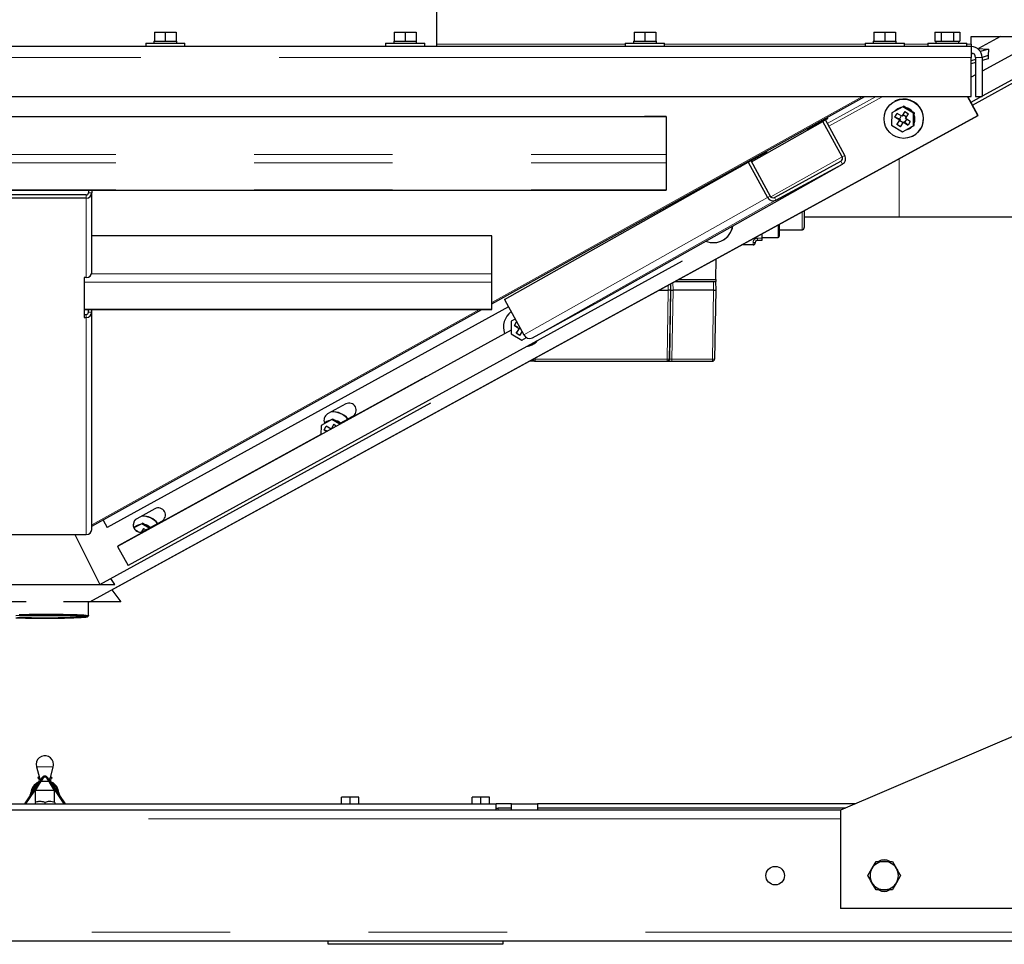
# Model space of a CAD drawing. Header units: millimetres. Extents: x 30 to 245, y 63 to 147.
# Tile 26 of 67: x 111.25 to 120.29, y 64.99 to 73.48. Entities that reach past the tile are written whole.
import ezdxf

# ---------------------------------------------------------------- set-up
doc = ezdxf.new("R2010")
doc.units = ezdxf.units.MM
doc.linetypes.add('PHANTOM', pattern=[12.7, 6.35, -1.27, 1.27, -1.27, 1.27, -1.27])

msp = doc.modelspace()

# ---------------------------------------------------------------- linework, layer by layer
at = {"color": 7, "linetype": 'Continuous', "lineweight": 25}
for p, q in [((115.0785, 73.2307), (115.0785, 73.7507)), ((112.4885, 73.3607), (112.4885, 73.2807)), ((112.4885, 73.3607), (112.5885, 73.3607)), ((112.5885, 73.3607), (112.5885, 73.2807)), ((112.5885, 73.3607), (112.6885, 73.3607)), ((112.6885, 73.3607), (112.6885, 73.2807)), ((114.6885, 73.3607), (114.6885, 73.2807)), ((114.6885, 73.3607), (114.7885, 73.3607)), ((114.7885, 73.3607), (114.7885, 73.2807)), ((114.7885, 73.3607), (114.8885, 73.3607)), ((114.8885, 73.3607), (114.8885, 73.2807)), ((116.8885, 73.3607), (116.8885, 73.2807)), ((116.8885, 73.3607), (116.9885, 73.3607)), ((116.9885, 73.3607), (116.9885, 73.2807)), ((116.9885, 73.3607), (117.0885, 73.3607)), ((117.0885, 73.3607), (117.0885, 73.2807)), ((119.0885, 73.3607), (119.0885, 73.2807)), ((119.0885, 73.3607), (119.1885, 73.3607)), ((119.1885, 73.3607), (119.1885, 73.2807)), ((119.1885, 73.3607), (119.2885, 73.3607)), ((119.2885, 73.3607), (119.2885, 73.2807)), ((119.647, 73.3607), (119.647, 73.2807)), ((119.647, 73.3607), (119.7048, 73.3607)), ((119.7048, 73.3607), (119.7048, 73.2807)), ((119.7048, 73.3607), (119.8202, 73.3607)), ((119.8202, 73.3607), (119.8202, 73.2807)), ((119.8202, 73.3607), (119.878, 73.3607)), ((119.878, 73.3607), (119.878, 73.2807)), ((112.4085, 73.2607), (112.4085, 73.2307)), ((112.4085, 73.2607), (112.7685, 73.2607)), ((112.4835, 73.2807), (112.4835, 73.2607)), ((112.4835, 73.2807), (112.4885, 73.2807)), ((112.4885, 73.2807), (112.5108, 73.2807)), ((112.5108, 73.2807), (112.5662, 73.2807)), ((112.5662, 73.2807), (112.5885, 73.2807)), ((112.5885, 73.2807), (112.6108, 73.2807)), ((112.6108, 73.2807), (112.6662, 73.2807)), ((112.6662, 73.2807), (112.6885, 73.2807)), ((112.6885, 73.2807), (112.6935, 73.2807)), ((112.6935, 73.2607), (112.6935, 73.2807)), ((112.7685, 73.2307), (112.7685, 73.2607)), ((114.6085, 73.2607), (114.6085, 73.2307)), ((114.6085, 73.2607), (114.9685, 73.2607)), ((114.6835, 73.2807), (114.6835, 73.2607)), ((114.6835, 73.2807), (114.6885, 73.2807)), ((114.6885, 73.2807), (114.7108, 73.2807)), ((114.7108, 73.2807), (114.7662, 73.2807)), ((114.7662, 73.2807), (114.7885, 73.2807)), ((114.7885, 73.2807), (114.8108, 73.2807)), ((114.8108, 73.2807), (114.8662, 73.2807)), ((114.8662, 73.2807), (114.8885, 73.2807)), ((114.8885, 73.2807), (114.8935, 73.2807)), ((114.8935, 73.2607), (114.8935, 73.2807)), ((114.9685, 73.2307), (114.9685, 73.2607)), ((116.8085, 73.2607), (116.8085, 73.2307)), ((116.8085, 73.2607), (117.1685, 73.2607)), ((116.8835, 73.2807), (116.8835, 73.2607)), ((116.8835, 73.2807), (116.8885, 73.2807)), ((116.8885, 73.2807), (116.9108, 73.2807)), ((116.9108, 73.2807), (116.9662, 73.2807)), ((116.9662, 73.2807), (116.9885, 73.2807)), ((116.9885, 73.2807), (117.0108, 73.2807)), ((117.0108, 73.2807), (117.0662, 73.2807)), ((117.0662, 73.2807), (117.0885, 73.2807)), ((117.0885, 73.2807), (117.0935, 73.2807)), ((117.0935, 73.2607), (117.0935, 73.2807)), ((117.1685, 73.2307), (117.1685, 73.2607)), ((119.0085, 73.2607), (119.0085, 73.2307)), ((119.0085, 73.2607), (119.3685, 73.2607)), ((119.0835, 73.2807), (119.0835, 73.2607)), ((119.0835, 73.2807), (119.0885, 73.2807)), ((119.0885, 73.2807), (119.1108, 73.2807)), ((119.1108, 73.2807), (119.1662, 73.2807)), ((119.1662, 73.2807), (119.1885, 73.2807)), ((119.1885, 73.2807), (119.2108, 73.2807)), ((119.2108, 73.2807), (119.2662, 73.2807)), ((119.2662, 73.2807), (119.2885, 73.2807)), ((119.2885, 73.2807), (119.2935, 73.2807)), ((119.2935, 73.2607), (119.2935, 73.2807)), ((119.3685, 73.2307), (119.3685, 73.2607)), ((119.5825, 73.2607), (119.5825, 73.2307)), ((119.5825, 73.2607), (119.7625, 73.2607)), ((119.647, 73.2807), (119.6599, 73.2807)), ((119.6575, 73.2807), (119.6575, 73.2607)), ((119.6599, 73.2807), (119.6919, 73.2807)), ((119.6919, 73.2807), (119.7048, 73.2807)), ((119.7048, 73.2807), (119.7305, 73.2807)), ((119.7305, 73.2807), (119.7945, 73.2807)), ((119.7625, 73.2607), (119.9425, 73.2607)), ((119.7945, 73.2807), (119.8202, 73.2807)), ((119.8202, 73.2807), (119.8331, 73.2807)), ((119.8331, 73.2807), (119.8651, 73.2807)), ((119.8651, 73.2807), (119.878, 73.2807)), ((119.8675, 73.2607), (119.8675, 73.2807)), ((119.9425, 73.2307), (119.9425, 73.2607)), ((119.9825, 73.3234), (121.6885, 73.3234)), ((119.9825, 73.2534), (119.9825, 73.3234)), ((119.9933, 72.6927), (121.1411, 73.3234)), ((120.2508, 73.3234), (120.0493, 73.2127)), ((120.6635, 73.3234), (120.0825, 73.0042)), ((120.6661, 73.3234), (120.0825, 73.0028)), ((121.0813, 73.3234), (120.0825, 72.7746)), ((119.9825, 73.2307), (102.9945, 73.2307)), ((119.9825, 73.2534), (119.9825, 73.2307)), ((119.9825, 73.2307), (119.9825, 73.1307)), ((120.039, 73.2133), (120.142, 73.2073)), ((120.142, 73.2073), (120.0668, 73.1845)), ((120.142, 73.2073), (120.1386, 73.1474)), ((120.0029, 73.1652), (119.9825, 73.159)), ((119.9825, 72.7707), (119.9825, 73.1307)), ((120.0225, 73.1123), (119.9825, 73.1001)), ((120.0225, 73.0828), (119.9825, 73.0707)), ((120.0225, 73.1307), (120.0225, 72.7707)), ((120.1386, 73.1474), (120.0825, 73.1304)), ((120.0825, 73.1307), (120.0825, 72.7707)), ((120.1368, 73.1175), (120.0825, 73.101)), ((120.1386, 73.1474), (120.1368, 73.1175)), ((120.0225, 72.9712), (119.9825, 72.9492)), ((120.0225, 72.9698), (119.9825, 72.9478)), ((102.9945, 72.7707), (119.9825, 72.7707)), ((115.5835, 70.869), (119.0055, 72.7707)), ((119.2853, 72.7306), (119.2827, 72.7293)), ((120.0422, 72.5973), (119.9474, 72.7707)), ((120.0448, 72.5985), (119.9507, 72.7707)), ((120.0756, 72.7707), (119.9795, 72.718)), ((120.0225, 72.7707), (120.0825, 72.7707)), ((119.3551, 72.6785), (119.2543, 72.6233)), ((119.3155, 72.6618), (119.3138, 72.661)), ((119.372, 72.6336), (119.346, 72.5906)), ((119.3551, 72.6785), (119.362, 72.6819)), ((119.4535, 72.6184), (119.3551, 72.6785)), ((119.3572, 72.6021), (119.372, 72.6336)), ((119.3839, 72.6685), (119.362, 72.6819)), ((119.372, 72.6336), (119.4061, 72.6128)), ((119.4385, 72.6352), (119.3839, 72.6685)), ((119.4604, 72.6218), (119.4385, 72.6352)), ((105.7835, 72.588), (117.1835, 72.588)), ((111.8968, 68.1347), (120.0422, 72.5973)), ((112.0979, 68.2447), (120.0448, 72.5985)), ((117.1835, 72.588), (116.9835, 72.588)), ((117.1835, 72.588), (117.1835, 72.239)), ((117.965, 72.1736), (118.6197, 72.543)), ((118.4795, 72.4666), (118.6445, 72.5565)), ((118.667, 72.5689), (118.4854, 72.4699)), ((118.7974, 72.2185), (118.6197, 72.543)), ((118.6444, 72.5566), (118.6445, 72.5565)), ((118.6445, 72.5565), (118.6445, 72.5565)), ((118.8221, 72.2319), (118.6445, 72.5565)), ((118.6446, 72.5563), (118.667, 72.5689)), ((119.2543, 72.6233), (119.2519, 72.5079)), ((119.2824, 72.5828), (119.303, 72.6169)), ((119.2824, 72.5828), (119.3253, 72.5565)), ((119.3229, 72.5647), (119.2824, 72.5828)), ((119.3253, 72.5565), (119.2993, 72.5135)), ((119.2993, 72.5135), (119.3262, 72.5509)), ((119.346, 72.5906), (119.303, 72.6169)), ((119.3406, 72.5939), (119.3229, 72.5647)), ((119.3229, 72.5647), (119.3314, 72.5595)), ((119.3314, 72.5595), (119.3253, 72.5565)), ((119.3314, 72.5595), (119.3262, 72.5509)), ((119.3262, 72.5509), (119.3572, 72.532)), ((119.352, 72.5936), (119.346, 72.5906)), ((119.3572, 72.6021), (119.352, 72.5936)), ((119.3882, 72.5832), (119.3572, 72.6021)), ((119.3655, 72.5387), (119.3594, 72.5357)), ((119.3655, 72.5387), (119.374, 72.5334)), ((119.374, 72.5334), (119.3917, 72.5627)), ((119.3801, 72.5698), (119.4061, 72.6128)), ((119.423, 72.5436), (119.3801, 72.5698)), ((119.423, 72.5436), (119.4024, 72.5095)), ((119.4511, 72.5031), (119.4535, 72.6184)), ((119.4535, 72.6184), (119.4604, 72.6218)), ((119.4586, 72.5321), (119.4599, 72.5961)), ((119.4599, 72.5961), (119.4604, 72.6218)), ((120.0448, 72.5985), (120.0422, 72.5973)), ((118.4854, 72.4699), (118.4795, 72.4666)), ((119.2519, 72.5079), (119.3503, 72.4478)), ((119.3334, 72.4927), (119.2993, 72.5135)), ((119.3334, 72.4927), (119.3594, 72.5357)), ((119.3503, 72.4478), (119.4511, 72.5031)), ((119.3503, 72.4478), (119.3572, 72.4512)), ((119.3572, 72.4512), (119.3797, 72.4635)), ((119.3594, 72.5357), (119.4024, 72.5095)), ((119.4024, 72.5095), (119.374, 72.5334)), ((119.3797, 72.4635), (119.4356, 72.4941)), ((119.4055, 72.4721), (119.4072, 72.4729)), ((119.4356, 72.4941), (119.458, 72.5064)), ((119.4511, 72.5031), (119.458, 72.5064)), ((119.458, 72.5064), (119.4586, 72.5321)), ((119.44, 72.4055), (119.4426, 72.4067)), ((117.1835, 72.239), (117.1835, 72.1624)), ((118.1059, 72.2631), (117.9244, 72.1641)), ((117.9349, 72.1698), (118.0999, 72.2597)), ((117.9597, 72.1833), (117.9349, 72.1698)), ((117.9597, 72.1833), (118.1373, 71.8587)), ((118.0999, 72.2597), (118.1059, 72.2631)), ((118.0999, 72.2598), (118.0999, 72.2597)), ((118.1765, 71.8459), (118.787, 72.1786)), ((115.7003, 70.909), (117.9349, 72.1698)), ((116.5668, 70.8916), (118.8014, 72.1523)), ((117.1835, 72.1624), (117.1835, 71.9168)), ((117.9244, 72.1641), (117.8588, 72.1272)), ((117.8588, 72.1272), (117.8753, 72.1361)), ((117.8752, 72.1364), (117.8753, 72.1361)), ((117.8753, 72.1361), (117.9349, 72.1698)), ((117.9349, 72.1699), (117.9349, 72.1698)), ((117.9349, 72.1698), (118.1125, 71.8452)), ((118.1909, 71.8195), (118.8014, 72.1523)), ((105.7835, 71.9134), (117.1835, 71.9134)), ((111.8835, 71.9134), (111.8835, 71.8875)), ((111.9135, 71.9134), (111.9135, 71.8875)), ((117.1835, 71.9168), (117.1835, 71.9134)), ((111.8635, 71.8686), (111.1035, 71.8686)), ((111.8635, 71.8403), (111.1035, 71.8403)), ((111.9135, 71.1572), (111.9135, 71.8875)), ((118.4505, 71.7251), (118.4505, 71.5695)), ((118.4505, 71.6665), (119.3225, 71.6665)), ((119.3225, 71.6665), (120.8035, 71.6665)), ((118.2205, 71.599), (118.2205, 71.4895)), ((118.2205, 71.5495), (118.4305, 71.5495)), ((115.5835, 71.4925), (111.9135, 71.4925)), ((115.5835, 71.4925), (115.3835, 71.4925)), ((115.5835, 71.1435), (115.5835, 71.4925)), ((118.0605, 71.5114), (118.0605, 71.472)), ((118.0605, 71.4795), (118.2105, 71.4795)), ((118.0605, 71.472), (118.0605, 71.452)), ((117.6942, 71.449), (117.6968, 71.4502)), ((117.9805, 71.4095), (117.8745, 71.4095)), ((118.0005, 71.432), (118.0005, 71.4295)), ((118.0605, 71.452), (118.0205, 71.452)), ((117.6385, 71.0935), (117.6418, 71.282)), ((117.3303, 71.2621), (112.2465, 68.4685)), ((111.8635, 71.11), (111.8435, 71.11)), ((111.8435, 71.11), (111.8435, 70.7448)), ((115.5835, 71.067), (115.5835, 71.1435)), ((117.2977, 71.0935), (117.6385, 71.0935)), ((117.6385, 71.0935), (117.6382, 71.0735)), ((115.5835, 70.8214), (115.5835, 71.067)), ((117.2612, 71.0735), (117.6171, 71.0735)), ((117.6371, 71.0735), (117.6385, 70.9935)), ((117.6371, 71.0735), (117.6382, 71.0735)), ((115.7045, 70.9114), (115.7003, 70.909)), ((117.1152, 70.9935), (117.203, 70.9935)), ((117.2264, 70.9935), (117.223, 70.9935)), ((117.6185, 70.9935), (117.2464, 70.9935)), ((117.6385, 70.9935), (117.6275, 70.3631)), ((115.7366, 70.8428), (112.0537, 68.819)), ((115.5835, 70.818), (115.5835, 70.8214)), ((115.7003, 70.909), (115.8779, 70.5844)), ((115.9563, 70.5588), (116.5668, 70.8916)), ((111.8435, 70.818), (115.5835, 70.818)), ((111.8435, 70.7731), (111.8635, 70.7731)), ((111.8435, 70.7448), (111.8635, 70.7448)), ((111.8835, 70.792), (111.8835, 70.818)), ((111.9135, 70.792), (111.9135, 70.818)), ((111.9135, 68.8294), (115.4918, 70.818)), ((111.9135, 68.8003), (111.9135, 70.792)), ((115.7975, 70.7314), (115.792, 70.726)), ((115.7626, 70.7103), (115.7602, 70.595)), ((115.7983, 70.7299), (115.7626, 70.7103)), ((115.7907, 70.6698), (115.8113, 70.7039)), ((115.7907, 70.6698), (115.8336, 70.6435)), ((115.8219, 70.6559), (115.7907, 70.6698)), ((115.8336, 70.6435), (115.8076, 70.6006)), ((115.8132, 70.7027), (115.8113, 70.7039)), ((115.8326, 70.6673), (115.8273, 70.6644)), ((115.8384, 70.6458), (115.8336, 70.6435)), ((115.7609, 70.6279), (112.1501, 68.6438)), ((115.7602, 70.595), (115.8586, 70.5349)), ((115.8076, 70.6006), (115.8284, 70.6294)), ((115.8417, 70.5797), (115.8076, 70.6006)), ((115.8417, 70.5797), (115.8621, 70.6134)), ((115.8586, 70.5349), (115.9031, 70.5593)), ((115.8586, 70.5349), (115.8633, 70.5372)), ((115.9483, 70.4925), (115.9509, 70.4938)), ((115.9324, 70.3455), (115.9728, 70.3455)), ((115.9815, 70.3435), (117.1921, 70.3435)), ((116.0585, 70.3433), (116.0585, 70.3435)), ((116.1779, 70.3435), (116.1779, 70.3434)), ((116.3391, 70.3434), (116.3391, 70.3435)), ((117.1921, 70.3435), (117.1955, 70.3435)), ((117.2355, 70.3435), (117.6075, 70.3435)), ((114.9795, 70.2), (114.1978, 69.7704)), ((111.9872, 68.2932), (115.023, 69.9615)), ((114.2438, 69.9508), (114.0775, 69.8594)), ((114.1933, 69.7748), (114.3065, 69.8369)), ((114.2634, 69.8136), (114.3077, 69.8379)), ((114.3077, 69.8379), (114.3183, 69.8452)), ((114.0167, 69.7538), (114.015, 69.669)), ((114.1175, 69.809), (114.0167, 69.7538)), ((114.0448, 69.7133), (114.0654, 69.7474)), ((114.1084, 69.7212), (114.0654, 69.7474)), ((114.0779, 69.7924), (114.0762, 69.7915)), ((114.1344, 69.7642), (114.1084, 69.7212)), ((114.1175, 69.809), (114.1245, 69.8124)), ((114.1897, 69.7649), (114.1175, 69.809)), ((114.1196, 69.7326), (114.1344, 69.7642)), ((114.1464, 69.799), (114.1245, 69.8124)), ((114.1344, 69.7642), (114.1599, 69.7486)), ((114.1955, 69.769), (114.1464, 69.799)), ((114.015, 69.6699), (112.1549, 68.6478)), ((114.0448, 69.7133), (114.0689, 69.6986)), ((114.0723, 69.701), (114.0448, 69.7133)), ((114.103, 69.7245), (114.0973, 69.715)), ((114.1129, 69.7233), (114.1084, 69.7212)), ((114.1196, 69.7326), (114.1148, 69.7246)), ((114.1243, 69.7298), (114.1196, 69.7326)), ((112.493, 68.9887), (112.3267, 68.8973)), ((112.0168, 68.886), (112.0537, 68.819)), ((112.3717, 68.8525), (112.2996, 68.8131)), ((112.3321, 68.8359), (112.3303, 68.835)), ((112.3717, 68.8525), (112.3786, 68.8559)), ((112.4396, 68.8111), (112.3717, 68.8525)), ((112.4005, 68.8425), (112.3786, 68.8559)), ((112.3894, 68.7835), (112.5557, 68.8748)), ((112.4458, 68.8148), (112.4005, 68.8425)), ((112.4416, 68.8125), (112.5569, 68.8759)), ((112.5569, 68.8759), (112.5675, 68.8831)), ((111.1035, 68.7531), (111.8635, 68.7531)), ((111.7574, 68.7531), (111.9872, 68.2932)), ((112.3186, 68.7893), (112.3196, 68.7909)), ((112.3404, 68.7782), (112.3196, 68.7909)), ((112.3312, 68.7829), (112.3365, 68.7806)), ((112.3886, 68.8077), (112.3698, 68.7766)), ((112.372, 68.7777), (112.3906, 68.7845)), ((112.3748, 68.7783), (112.3886, 68.8077)), ((112.3886, 68.8077), (112.4098, 68.7947)), ((112.3906, 68.7845), (112.3963, 68.7876)), ((112.1549, 68.6478), (112.1501, 68.6438)), ((112.1501, 68.6438), (112.2465, 68.4685)), ((110.8405, 68.2932), (112.1265, 68.2932)), ((112.1265, 68.2932), (112.0888, 68.349)), ((112.1265, 68.2936), (112.089, 68.3492)), ((112.1265, 68.2936), (112.1265, 68.2932)), ((112.0978, 68.2447), (112.1815, 68.1355)), ((112.0981, 68.2448), (112.1815, 68.1359)), ((111.3118, 68.1355), (111.0691, 68.1355)), ((111.898, 68.1355), (111.6552, 68.1355)), ((111.8835, 68.0088), (111.8835, 68.1355)), ((111.8965, 68.1355), (111.8968, 68.1347)), ((111.8986, 68.1355), (111.8968, 68.1347)), ((112.1815, 68.1355), (111.8984, 68.1355)), ((112.1815, 68.1355), (112.1815, 68.1359)), ((111.8733, 67.9983), (111.8833, 68.0083)), ((121.5835, 67.4235), (118.7835, 66.2235)), ((111.4062, 66.6228), (111.4332, 66.5223)), ((111.5339, 66.5223), (111.5608, 66.6228)), ((111.4558, 66.5217), (111.2951, 66.2835)), ((111.464, 66.5161), (111.3071, 66.2835)), ((111.4233, 66.528), (111.42, 66.5185)), ((111.4632, 66.4857), (111.4435, 66.4857)), ((111.5235, 66.4857), (111.4632, 66.4857)), ((111.6599, 66.2835), (111.503, 66.5161)), ((111.672, 66.2835), (111.5113, 66.5217)), ((111.5437, 66.528), (111.547, 66.5185)), ((111.4398, 66.4802), (111.3955, 66.4035)), ((111.3955, 66.4035), (111.3955, 66.3046)), ((111.4395, 66.4035), (111.3955, 66.4035)), ((111.5715, 66.4035), (111.4395, 66.4035)), ((111.5715, 66.4035), (111.5272, 66.4802)), ((111.5715, 66.3046), (111.5715, 66.4035)), ((114.2035, 66.2835), (114.2035, 66.3435)), ((114.2835, 66.3435), (114.2035, 66.3435)), ((114.2835, 66.2835), (114.2835, 66.3435)), ((114.3635, 66.3435), (114.2835, 66.3435)), ((114.3635, 66.2835), (114.3635, 66.3435)), ((115.4035, 66.2835), (115.4035, 66.3435)), ((115.4835, 66.3435), (115.4035, 66.3435)), ((115.4835, 66.2835), (115.4835, 66.3435)), ((115.5635, 66.3435), (115.4835, 66.3435)), ((115.5635, 66.2835), (115.5635, 66.3435)), ((104.0435, 66.2835), (115.6235, 66.2835)), ((118.7835, 66.2235), (104.1835, 66.2235)), ((111.3935, 66.2954), (111.3935, 66.2835)), ((111.4835, 66.2954), (111.4835, 66.2835)), ((111.5735, 66.2954), (111.5735, 66.2835)), ((115.6235, 66.2235), (115.6235, 66.2835)), ((115.7635, 66.2835), (115.6235, 66.2835)), ((115.6235, 66.2435), (115.6435, 66.2435)), ((115.7635, 66.2435), (115.6435, 66.2435)), ((115.7635, 66.2835), (116.0035, 66.2835)), ((115.7635, 66.2235), (115.7635, 66.2835)), ((116.0035, 66.2835), (116.0035, 66.2235)), ((118.9235, 66.2835), (116.0035, 66.2835)), ((118.8302, 66.2435), (116.0035, 66.2435)), ((118.7835, 66.2235), (118.7835, 65.3235)), ((119.0334, 65.6235), (119.0709, 65.6885)), ((119.2586, 65.7535), (119.2961, 65.6885)), ((119.3336, 65.6235), (119.2961, 65.5585)), ((119.1085, 65.4935), (119.0709, 65.5585)), ((122.3835, 65.3235), (118.7835, 65.3235)), ((123.3435, 65.0235), (99.6235, 65.0235)), ((114.0835, 64.9935), (114.0835, 65.0235)), ((115.6835, 64.9935), (114.0835, 64.9935)), ((115.6835, 65.0235), (115.6835, 64.9935))]:
    msp.add_line(p, q, dxfattribs=at)
at = {"color": 8, "linetype": 'PHANTOM', "lineweight": 18}
for p, q in [((116.8085, 73.2534), (115.0785, 73.2534)), ((119.0085, 73.2534), (117.1685, 73.2534)), ((119.5825, 73.2534), (119.3685, 73.2534)), ((119.9825, 73.2534), (119.9425, 73.2534)), ((119.9825, 73.1307), (102.9945, 73.1307)), ((120.0225, 73.1307), (120.0825, 73.1307)), ((115.5835, 70.881), (118.9839, 72.7707)), ((118.6616, 72.5252), (119.1098, 72.7707)), ((118.6761, 72.4987), (119.1726, 72.7707)), ((105.7835, 72.239), (117.1835, 72.239)), ((118.1443, 71.85), (118.7974, 72.2185)), ((118.8014, 72.1523), (118.787, 72.1786)), ((118.7974, 72.2185), (118.8221, 72.2319)), ((119.3225, 71.6665), (119.3225, 72.2028)), ((105.7835, 72.1624), (117.1835, 72.1624)), ((105.7835, 71.9168), (117.1835, 71.9168)), ((111.8635, 71.8403), (111.8635, 71.8686)), ((111.8635, 71.11), (111.8635, 71.8403)), ((111.9135, 71.8875), (111.8835, 71.8875)), ((115.8779, 70.5844), (118.1125, 71.8452)), ((115.9563, 70.5588), (118.1909, 71.8195)), ((118.1125, 71.8452), (118.1373, 71.8587)), ((118.1765, 71.8459), (118.1909, 71.8195)), ((118.4305, 71.5495), (118.4305, 71.7141)), ((118.2105, 71.4795), (118.2105, 71.5936)), ((118.0205, 71.472), (118.0605, 71.472)), ((118.0205, 71.452), (118.0205, 71.472)), ((117.9805, 71.4095), (117.9805, 71.432)), ((117.9805, 71.432), (118.0005, 71.432)), ((115.5835, 71.1435), (111.9114, 71.1435)), ((115.5835, 71.067), (111.8435, 71.067)), ((117.203, 70.9935), (117.2022, 71.0412)), ((117.223, 70.9935), (117.222, 71.052)), ((117.2254, 71.0538), (117.2264, 70.9935)), ((117.2464, 70.9935), (117.2452, 71.0647)), ((117.6171, 71.0735), (117.6185, 70.9935)), ((117.1921, 70.3631), (117.203, 70.9935)), ((117.2121, 70.3631), (117.223, 70.9935)), ((117.2264, 70.9935), (117.2155, 70.3631)), ((117.2355, 70.3631), (117.2464, 70.9935)), ((117.6185, 70.9935), (117.6075, 70.3631)), ((115.5835, 70.8214), (111.8435, 70.8214)), ((111.8635, 70.7731), (111.8635, 70.7448)), ((111.8635, 68.7531), (111.8635, 70.7448)), ((111.8835, 70.792), (111.9135, 70.792)), ((111.9135, 68.8414), (115.4701, 70.818)), ((115.9814, 70.3723), (115.9815, 70.3631)), ((115.968, 70.3487), (115.9383, 70.3487)), ((115.9621, 70.3587), (115.9566, 70.3587)), ((115.9815, 70.3631), (117.1921, 70.3631)), ((115.9815, 70.3631), (115.9815, 70.3435)), ((117.1921, 70.3435), (117.1921, 70.3631)), ((117.2155, 70.3631), (117.2121, 70.3631)), ((117.6075, 70.3631), (117.2355, 70.3631)), ((117.6075, 70.3631), (117.6075, 70.3435)), ((114.3077, 69.8379), (114.3065, 69.8369)), ((112.5569, 68.8759), (112.5557, 68.8748)), ((112.3906, 68.7845), (112.3894, 68.7835)), ((111.4449, 66.6228), (111.4062, 66.6228)), ((111.5608, 66.6228), (111.4449, 66.6228)), ((115.6435, 66.2435), (115.6435, 66.2235)), ((118.7835, 66.1435), (104.1835, 66.1435)), ((123.3435, 65.1035), (99.6235, 65.1035))]:
    msp.add_line(p, q, dxfattribs=at)
at = {"color": 7, "linetype": 'Continuous', "lineweight": 25, "flags": 128}
for points in [[(119.3398, 72.6701), (119.3364, 72.6694), (119.3155, 72.6618)], [(114.1022, 69.8006), (114.0988, 69.7999), (114.0779, 69.7924)], [(112.3563, 68.8441), (112.353, 68.8434), (112.3321, 68.8359)], [(111.2462, 68.0198), (111.2913, 68.0207), (111.3397, 68.0215), (111.3908, 68.022), (111.4435, 68.0223), (111.4969, 68.0224), (111.55, 68.0222), (111.602, 68.0218), (111.6519, 68.0211), (111.6987, 68.0203), (111.7418, 68.0192), (111.7802, 68.0179), (111.8133, 68.0165), (111.8405, 68.0149), (111.8614, 68.0133), (111.8755, 68.0115), (111.8826, 68.0097), (111.8833, 68.0083)], [(111.2173, 67.9891), (111.2586, 67.9879), (111.3041, 67.987), (111.3529, 67.9863), (111.4042, 67.9858), (111.4569, 67.9855), (111.5101, 67.9855), (111.5629, 67.9858), (111.6141, 67.9863), (111.6629, 67.987), (111.7084, 67.9879), (111.7497, 67.9891), (111.786, 67.9904), (111.8167, 67.9919), (111.8412, 67.9935), (111.859, 67.9952), (111.8699, 67.997), (111.8735, 67.9988), (111.8699, 68.0006), (111.859, 68.0024), (111.8412, 68.0041), (111.8167, 68.0057), (111.786, 68.0072), (111.7497, 68.0085), (111.7084, 68.0096), (111.6629, 68.0106), (111.6141, 68.0113), (111.5629, 68.0118), (111.5101, 68.012), (111.4569, 68.012), (111.4042, 68.0118), (111.3529, 68.0113), (111.3041, 68.0106), (111.2586, 68.0096), (111.2173, 68.0085)], [(111.4835, 68.0111), (111.5336, 68.0109), (111.5827, 68.0106), (111.6299, 68.01), (111.6743, 68.0092), (111.7149, 68.0082), (111.751, 68.007), (111.782, 68.0056), (111.8071, 68.0042), (111.8259, 68.0026), (111.838, 68.0009), (111.8433, 67.9992), (111.8415, 67.9975), (111.8328, 67.9958), (111.8173, 67.9942), (111.7953, 67.9927), (111.7672, 67.9912), (111.7336, 67.99), (111.6951, 67.9889), (111.6525, 67.988), (111.6066, 67.9873), (111.5584, 67.9868), (111.5086, 67.9866), (111.4584, 67.9866), (111.4087, 67.9868), (111.3604, 67.9873), (111.3145, 67.988), (111.2719, 67.9889), (111.2334, 67.99)], [(111.2521, 68.0082), (111.2927, 68.0092), (111.3371, 68.01), (111.3843, 68.0106), (111.4334, 68.0109), (111.4835, 68.0111)]]:
    msp.add_lwpolyline(points, dxfattribs=at)
at = {"color": 7, "linetype": 'Continuous', "lineweight": 25}
for centre, radius in [((119.3621, 72.5673), 0.1797), ((118.1835, 65.6235), 0.085)]:
    msp.add_circle(centre, radius, dxfattribs=at)
for centre, radius, start, end in [((119.9825, 73.1307), 0.1, 0, 90), ((119.9825, 73.1307), 0.04, 0, 90), ((119.3634, 72.5684), 0.18, 296.10255, 115.70619), ((119.3592, 72.5674), 0.104, 100.8828, 136.55121), ((119.3608, 72.5673), 0.105, 38.15173, 79.01219), ((119.3591, 72.5664), 0.105, 40.86278, 76.30118), ((119.3608, 72.567), 0.1052, 338.24999, 19.37529), ((119.3591, 72.5662), 0.1052, 341.10674, 16.51737), ((119.36, 72.5657), 0.1041, 280.88336, 316.55014), ((119.3618, 72.5666), 0.1041, 295.90725, 316.71704), ((118.7723, 72.2037), 0.0291, 300.41553, 30.43661), ((118.772, 72.2025), 0.0582, 300.41463, 30.43596), ((111.8641, 71.888), 0.0195, 268.37708, 358.28003), ((111.8649, 71.8889), 0.0486, 268.37758, 358.2797), ((118.1646, 71.8717), 0.0584, 206.9848, 296.74226), ((118.1633, 71.8719), 0.0292, 206.98337, 296.74344), ((117.6161, 71.6098), 0.1787, 247.39387, 351.46976), ((117.6185, 71.6111), 0.1789, 295.94244, 351.52287), ((118.2105, 71.4895), 0.01, 270, 360), ((117.9805, 71.4295), 0.02, 270, 0), ((118.0205, 71.432), 0.02, 90, 180), ((111.8649, 71.1586), 0.0486, 268.37749, 358.27979), ((111.8649, 70.7935), 0.0486, 268.37746, 358.27983), ((111.8641, 70.7926), 0.0195, 268.37761, 358.27973), ((115.87, 70.655), 0.1797, 127.31479, 199.151), ((115.93, 70.6109), 0.0584, 206.98487, 296.7422), ((115.8704, 70.653), 0.1784, 280.31121, 317.26817), ((115.873, 70.6542), 0.1784, 295.90281, 317.41762), ((115.9815, 70.3635), 0.02, 185.70174, 270), ((117.6075, 70.3635), 0.02, 270, 359), ((114.2751, 69.8938), 0.065, 298.87654, 118.76379), ((114.1088, 69.8026), 0.0649, 118.82748, 206.20498), ((114.123, 69.698), 0.1798, 39.53259, 94.17424), ((114.1256, 69.6992), 0.1798, 39.65595, 94.28676), ((114.1217, 69.6979), 0.1041, 100.88322, 136.55032), ((114.1233, 69.6979), 0.1049, 47.54129, 79.02695), ((114.1215, 69.697), 0.105, 43.97354, 76.30319), ((112.5243, 68.9318), 0.065, 298.87644, 118.76375), ((112.3581, 68.8404), 0.065, 118.87644, 298.76385), ((112.3592, 68.8415), 0.0649, 130.20565, 205.4285), ((112.3758, 68.7414), 0.1041, 100.88322, 136.55029), ((112.3772, 68.7415), 0.1798, 38.79162, 92.29052), ((112.3798, 68.7427), 0.1798, 38.83854, 92.39531), ((112.3774, 68.7414), 0.1049, 46.20224, 79.02608), ((112.3757, 68.7405), 0.105, 46.15243, 76.30925), ((111.8649, 68.8018), 0.0486, 268.37741, 358.27979), ((111.4835, 66.6435), 0.08, 0, 195), ((111.4835, 66.6435), 0.08, 345, 0), ((111.4135, 66.4996), 0.02, 296, 71), ((111.4135, 66.4996), 0.03, 6.88866, 71), ((111.4835, 66.503), 0.0335, 34, 146), ((111.4835, 66.503), 0.0235, 34, 146), ((111.5535, 66.4996), 0.03, 109, 173.11134), ((111.5535, 66.4996), 0.02, 109, 244), ((111.4749, 66.3738), 0.12, 116, 176), ((111.4749, 66.3738), 0.11, 119.64194, 172.35806), ((111.4921, 66.3738), 0.12, 4, 64), ((111.4921, 66.3738), 0.11, 7.64194, 60.35806), ((111.3153, 66.385), 0.04, 326, 356), ((111.6518, 66.385), 0.04, 184, 214), ((119.1835, 65.6735), 0.095, 58.80037, 120.83382), ((119.1835, 65.6235), 0.13, 150, 210), ((119.1835, 65.6235), 0.13, 90, 150), ((119.1835, 65.6235), 0.13, 30, 90), ((119.1835, 65.6235), 0.13, 330, 30), ((119.1835, 65.6235), 0.13, 210, 270), ((119.1835, 65.5735), 0.095, 238.80037, 300.83382), ((119.1835, 65.6235), 0.13, 270, 330)]:
    msp.add_arc(centre, radius, start, end, dxfattribs=at)
at = {"color": 8, "linetype": 'PHANTOM', "lineweight": 18}
msp.add_arc((118.0205, 71.432), 0.04, 90, 180, dxfattribs=at)
at = {"color": 7, "linetype": 'Continuous', "lineweight": 25}
for points, knots in [([(118.4305, 71.5495), (118.4323, 71.5496), (118.4359, 71.5499), (118.4411, 71.5522), (118.4463, 71.5564), (118.4497, 71.5625), (118.4505, 71.5672), (118.4505, 71.5694), (118.4505, 71.5695)], [0, 0, 0, 0, 0.141509, 0.282339, 0.481657, 0.755843, 0.996644, 1, 1, 1, 1]), ([(117.6171, 71.0735), (117.6195, 71.0735), (117.6245, 71.0735), (117.6311, 71.0735), (117.6358, 71.0735), (117.6366, 71.0735), (117.6371, 71.0735)], [0, 0, 0, 0, 0.2410045, 0.5000002, 0.7590014, 1, 1, 1, 1]), ([(117.223, 70.9935), (117.2227, 70.9935), (117.2221, 70.9935), (117.2174, 70.9935), (117.2109, 70.9935), (117.2056, 70.9935), (117.203, 70.9935)], [0, 0, 0, 0, 0.250005, 0.499991, 0.749985, 1, 1, 1, 1]), ([(117.2264, 70.9935), (117.2267, 70.9935), (117.2274, 70.9935), (117.232, 70.9935), (117.2386, 70.9935), (117.2438, 70.9935), (117.2464, 70.9935)], [0, 0, 0, 0, 0.250005, 0.499991, 0.749985, 1, 1, 1, 1]), ([(117.6185, 70.9935), (117.6199, 70.9935), (117.6226, 70.9935), (117.6276, 70.9935), (117.633, 70.9935), (117.6366, 70.9935), (117.6383, 70.9935), (117.6384, 70.9935), (117.6385, 70.9935)], [0, 0, 0, 0, 0.130415, 0.257399, 0.500003, 0.74262, 0.869613, 1, 1, 1, 1]), ([(117.2121, 70.3631), (117.2118, 70.3605), (117.2111, 70.3554), (117.2065, 70.3489), (117.1999, 70.3443), (117.1947, 70.3438), (117.1921, 70.3435)], [0, 0, 0, 0, 0.249996, 0.499998, 0.749999, 1, 1, 1, 1]), ([(117.199, 70.3435), (117.2, 70.3435), (117.2021, 70.3435), (117.2072, 70.3435), (117.2135, 70.3435), (117.2228, 70.3435), (117.2305, 70.3435), (117.2355, 70.3435)], [0, 0, 0, 0, 0.148208, 0.324297, 0.500149, 0.67623, 1, 1, 1, 1]), ([(111.4835, 66.2954), (111.4793, 66.2967), (111.4604, 66.3026), (111.4294, 66.3056), (111.404, 66.2984), (111.3935, 66.2954)], [0, 0, 0, 0, 0.142711, 0.644746, 1, 1, 1, 1]), ([(111.5735, 66.2954), (111.5574, 66.2996), (111.5274, 66.3075), (111.4974, 66.2993), (111.4835, 66.2954)], [0, 0, 0, 0, 0.5347123, 1, 1, 1, 1]), ([(119.0709, 65.6885), (119.0718, 65.69), (119.0845, 65.712), (119.0969, 65.7335), (119.1085, 65.7535)], [0, 0, 0, 0, 0.070214, 1, 1, 1, 1]), ([(119.1085, 65.7535), (119.1134, 65.7535), (119.1378, 65.7535), (119.1632, 65.7535), (119.1835, 65.7535)], [0, 0, 0, 0, 0.2012151, 1, 1, 1, 1]), ([(119.1835, 65.7535), (119.1892, 65.7535), (119.2146, 65.7535), (119.2394, 65.7535), (119.2586, 65.7535)], [0, 0, 0, 0, 0.224164, 1, 1, 1, 1]), ([(119.2961, 65.6885), (119.297, 65.6869), (119.3097, 65.665), (119.3221, 65.6435), (119.3336, 65.6235)], [0, 0, 0, 0, 0.070217, 1, 1, 1, 1]), ([(119.0709, 65.5585), (119.07, 65.56), (119.0574, 65.582), (119.0449, 65.6035), (119.0334, 65.6235)], [0, 0, 0, 0, 0.0702131, 1, 1, 1, 1]), ([(119.1835, 65.4935), (119.1632, 65.4935), (119.1378, 65.4935), (119.1134, 65.4935), (119.1085, 65.4935)], [0, 0, 0, 0, 0.7987849, 1, 1, 1, 1]), ([(119.2586, 65.4935), (119.2394, 65.4935), (119.2146, 65.4935), (119.1892, 65.4935), (119.1835, 65.4935)], [0, 0, 0, 0, 0.775836, 1, 1, 1, 1]), ([(119.2961, 65.5585), (119.2952, 65.5569), (119.2825, 65.535), (119.2701, 65.5135), (119.2586, 65.4935)], [0, 0, 0, 0, 0.0702131, 1, 1, 1, 1])]:
    msp.add_open_spline(points, degree=3, knots=knots, dxfattribs=at)
at = {"color": 8, "linetype": 'PHANTOM', "lineweight": 18}
for points, knots in [([(115.9615, 70.3631), (115.9618, 70.3631), (115.9624, 70.363), (115.967, 70.363), (115.9737, 70.363), (115.9789, 70.3631), (115.9815, 70.3631)], [0, 0, 0, 0, 0.25, 0.499996, 0.749992, 1, 1, 1, 1]), ([(117.1921, 70.3631), (117.1947, 70.3631), (117.1999, 70.363), (117.2065, 70.363), (117.2112, 70.363), (117.2118, 70.3631), (117.2121, 70.3631)], [0, 0, 0, 0, 0.2500015, 0.5000034, 0.7499969, 1, 1, 1, 1]), ([(117.1955, 70.3435), (117.1981, 70.3438), (117.2033, 70.3443), (117.2098, 70.3489), (117.2145, 70.3554), (117.2152, 70.3605), (117.2155, 70.3631)], [0, 0, 0, 0, 0.250001, 0.500002, 0.750004, 1, 1, 1, 1]), ([(117.2355, 70.3631), (117.2329, 70.3631), (117.2277, 70.363), (117.2211, 70.363), (117.2164, 70.363), (117.2158, 70.3631), (117.2155, 70.3631)], [0, 0, 0, 0, 0.250029, 0.499999, 0.749959, 1, 1, 1, 1]), ([(117.2355, 70.3631), (117.2355, 70.3605), (117.2355, 70.3554), (117.2355, 70.3489), (117.2355, 70.3443), (117.2355, 70.3438), (117.2355, 70.3435)], [0, 0, 0, 0, 0.249997, 0.499997, 0.749999, 1, 1, 1, 1]), ([(117.6075, 70.3631), (117.6101, 70.3631), (117.6154, 70.363), (117.622, 70.363), (117.6266, 70.363), (117.6272, 70.3631), (117.6275, 70.3631)], [0, 0, 0, 0, 0.249992, 0.499997, 0.749996, 1, 1, 1, 1])]:
    msp.add_open_spline(points, degree=3, knots=knots, dxfattribs=at)

doc.saveas('drawing.dxf')
